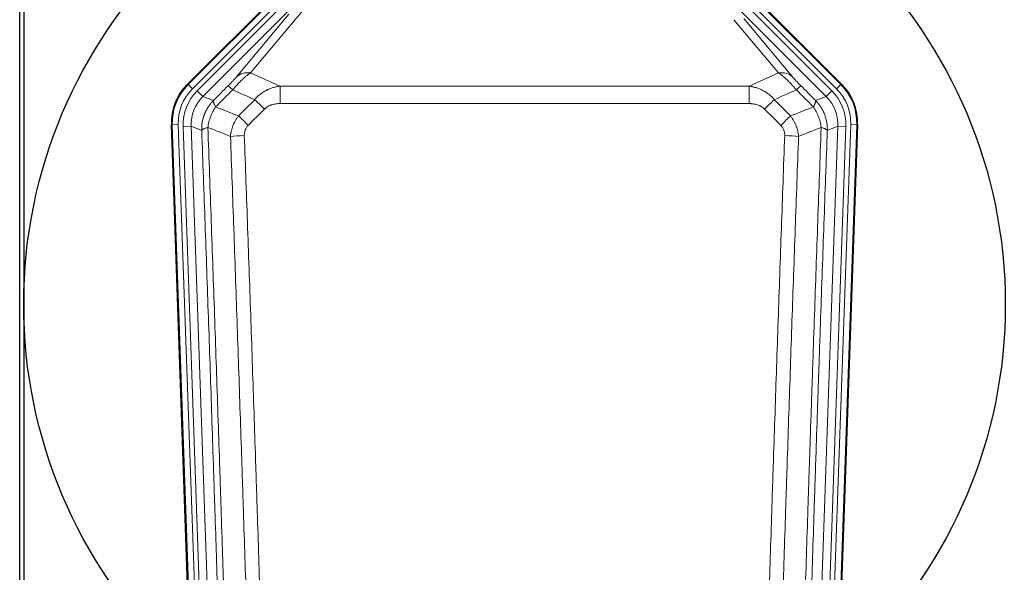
# Model space of a CAD drawing. Header units: inches. Extents: x 0 to 20790, y -12 to 14700.
# Tile 44 of 191: x 4816 to 5305, y 5009 to 5283. Entities that reach past the tile are written whole.
import ezdxf

# ---------------------------------------------------------------- set-up
doc = ezdxf.new("R2010")
doc.units = ezdxf.units.IN
doc.layers.add('1', color=7, linetype='Continuous', true_color=0xffffff)

msp = doc.modelspace()

# ---------------------------------------------------------------- linework, layer by layer
at = {"layer": '1', "color": 2, "linetype": 'Continuous', "lineweight": 25}
for p, q in [((4815.546, 4916.217), (4815.546, 5316.797)), ((4817.546, 5316.47), (4817.546, 4892.959)), ((4898.905, 5251.346), (4942.721, 5295.162)), ((5180.372, 5295.162), (5224.188, 5251.346)), ((4904.142, 4855.694), (4891.024, 5231.34)), ((5232.068, 5231.34), (5218.951, 4855.694))]:
    msp.add_line(p, q, dxfattribs=at)
at = {"layer": '1', "color": 110, "linetype": 'Continuous', "lineweight": 13}
for p, q in [((4899.286, 5251.196), (4942.877, 5294.787)), ((4944.995, 5292.669), (4901.404, 5249.078)), ((5221.689, 5249.078), (5178.098, 5292.669)), ((5180.216, 5294.787), (5223.807, 5251.196)), ((4903.796, 5248.136), (4945.971, 5290.311)), ((4948.796, 5287.487), (4906.62, 5245.311)), ((4956.411, 5288.196), (4930.333, 5257.023)), ((5216.472, 5245.311), (5174.297, 5287.487)), ((5219.297, 5248.136), (5177.121, 5290.311)), ((4923.272, 5254.977), (4949.35, 5286.15)), ((5192.759, 5257.023), (5170.645, 5283.459)), ((5175.547, 5283.994), (5199.821, 5254.977)), ((4898.905, 5251.346), (4899.286, 5251.196)), ((4901.404, 5249.078), (4899.286, 5251.196)), ((4903.796, 5248.136), (4906.62, 5245.311)), ((4944.96, 5241.744), (4944.96, 5250.452)), ((4944.96, 5250.452), (5178.133, 5250.452)), ((5178.133, 5241.744), (5178.133, 5250.452)), ((5216.472, 5245.311), (5219.297, 5248.136)), ((5223.807, 5251.196), (5221.689, 5249.078)), ((5223.807, 5251.196), (5224.188, 5251.346)), ((4906.62, 5245.311), (4911.845, 5243.253)), ((5211.248, 5243.253), (5216.472, 5245.311)), ((5178.133, 5241.744), (4944.96, 5241.744)), ((4891.405, 5231.19), (4891.024, 5231.34)), ((4894.399, 5231.294), (4891.405, 5231.19)), ((4904.516, 4855.747), (4891.405, 5231.19)), ((4894.399, 5231.294), (4907.51, 4855.851)), ((4896.791, 5230.352), (4900.783, 5230.492)), ((4896.791, 5230.352), (4909.857, 4856.181)), ((4906.031, 5228.424), (4900.783, 5230.492)), ((4900.783, 5230.492), (4913.849, 4856.321)), ((5209.244, 4856.321), (5222.31, 5230.492)), ((5226.302, 5230.352), (5213.236, 4856.181)), ((5215.583, 4855.851), (5228.694, 5231.294)), ((5222.31, 5230.492), (5217.062, 5228.424)), ((5231.688, 5231.19), (5218.577, 4855.747)), ((5222.31, 5230.492), (5226.302, 5230.352)), ((5231.688, 5231.19), (5228.694, 5231.294)), ((5232.068, 5231.34), (5231.688, 5231.19))]:
    msp.add_line(p, q, dxfattribs=at)
at = {"layer": '1', "color": 2, "linetype": 'Continuous', "lineweight": 25}
msp.add_circle((5061.546, 5141.959), 244, dxfattribs=at)
at = {"layer": '1', "color": 110, "linetype": 'Continuous', "lineweight": 13}
for centre, major_axis, ratio, start_param, end_param in [((4930.333, 5247.916), (-7.67, 6.416), 0.860824, 5.3364913, 6.1801624), ((5192.759, 5247.916), (-7.67, -6.416), 0.860824, 3.2446156, 4.0882866), ((4918.418, 5232.104), (25.153, -9.908), 0.9987323, 2.7320361, 3.5511492), ((4918.418, 5232.104, 0), (22.366, -8.81), 0.9983711, 2.7320361, 3.5511492), ((4920.81, 5231.162, 0), (-22.366, 8.81), 0.9983711, 5.8736288, 6.6927419), ((4926.246, 5243.551), (7.081, -7.061), 0.0269081, 2.343706, 3.0892138), ((5196.847, 5243.551), (-7.081, -7.061), 0.0269081, 3.1939715, 3.9394793), ((5202.283, 5231.162, 0), (22.366, 8.81), 0.9983711, 5.8736288, 6.6927419), ((5204.675, 5232.104, 0), (-22.366, -8.81), 0.9983711, 2.7320361, 3.5511492), ((5204.675, 5232.104), (-25.153, -9.908), 0.9987323, 2.7320361, 3.5511492), ((4920.81, 5231.162), (18.651, -7.347), 0.9977215, 2.7320361, 3.5511492), ((4937.202, 5238.621), (7.096, -7.046), 0.0275577, 1.5981516, 2.344042), ((5185.891, 5238.621), (-7.096, -7.046), 0.0275577, 3.9391433, 4.6850337), ((5202.283, 5231.162), (-18.651, -7.347), 0.9977215, 2.7320361, 3.5511492), ((4929.193, 5230.556), (7.095, -7.047), 0.0252539, 1.5958719, 2.342907), ((5193.9, 5230.556), (7.095, 7.047), 0.0252539, 0.7986857, 1.5457208), ((4927.221, 5225.469), (-9.993, -0.365), 0.0335157, 4.711165, 5.4709844), ((5195.872, 5225.469), (-9.993, 0.365), 0.0335157, 3.9537936, 4.713613)]:
    msp.add_ellipse(centre, major_axis=major_axis, ratio=ratio, start_param=start_param, end_param=end_param, dxfattribs=at)
at = {"layer": '1', "color": 2, "linetype": 'Continuous', "lineweight": 25}
for centre, major_axis in [((4918.046, 5232.251, 0), (25.162, -9.912)), ((5205.047, 5232.251, 0), (-25.162, -9.912))]:
    msp.add_ellipse(centre, major_axis=major_axis, ratio=0.9983711, start_param=2.7320361, end_param=3.5511492, dxfattribs=at)
at = {"layer": '1', "color": 110, "linetype": 'Continuous', "lineweight": 13}
for points, knots in [([(4923.272, 5254.977), (4923.247, 5254.947), (4923.221, 5254.916), (4923.168, 5254.853), (4923.141, 5254.822), (4923.058, 5254.724), (4923.001, 5254.657), (4922.821, 5254.451), (4922.693, 5254.304), (4922.485, 5254.071), (4922.413, 5253.991), (4922.301, 5253.868), (4922.245, 5253.805), (4922.186, 5253.741), (4922.147, 5253.698), (4922.127, 5253.677), (4921.948, 5253.481), (4921.781, 5253.3), (4921.43, 5252.924), (4921.246, 5252.73), (4921.006, 5252.477), (4920.933, 5252.401), (4920.859, 5252.324), (4920.809, 5252.272), (4920.784, 5252.246), (4920.659, 5252.115), (4920.558, 5252.01), (4920.251, 5251.694), (4920.043, 5251.48), (4919.619, 5251.05), (4919.404, 5250.832), (4919.185, 5250.613)], [0, 0, 0, 0, 0.03125, 0.03125, 0.0625, 0.0625, 0.125, 0.125, 0.25, 0.25, 0.3125, 0.3125, 0.34375, 0.359375, 0.359375, 0.375, 0.375, 0.5, 0.5, 0.625, 0.625, 0.65625, 0.671875, 0.671875, 0.6875, 0.6875, 0.75, 0.75, 0.875, 0.875, 1, 1, 1, 1]), ([(4921.438, 5248.618), (4921.822, 5249.077), (4922.592, 5249.974), (4923.368, 5250.828), (4923.952, 5251.453), (4924.147, 5251.659), (4924.391, 5251.912), (4924.44, 5251.963), (4924.537, 5252.064), (4924.683, 5252.214), (4924.829, 5252.361), (4925.313, 5252.849), (4925.697, 5253.223), (4926.456, 5253.939), (4926.831, 5254.281), (4927.296, 5254.689), (4927.389, 5254.769), (4927.573, 5254.928), (4927.848, 5255.162), (4928.118, 5255.385), (4928.653, 5255.816), (4929, 5256.084), (4929.51, 5256.458), (4929.678, 5256.578), (4929.926, 5256.75), (4930.009, 5256.807), (4930.172, 5256.917), (4930.253, 5256.971), (4930.333, 5257.023)], [0, 0, 0, 0, 0.125, 0.25, 0.25, 0.3125, 0.3125, 0.328125, 0.328125, 0.34375, 0.375, 0.375, 0.5, 0.5, 0.625, 0.625, 0.65625, 0.65625, 0.6875, 0.75, 0.75, 0.875, 0.875, 0.9375, 0.9375, 0.96875, 0.96875, 1, 1, 1, 1]), ([(5192.759, 5257.023), (5193.081, 5256.813), (5193.412, 5256.583), (5194.089, 5256.087), (5194.436, 5255.819), (5194.97, 5255.388), (5195.15, 5255.239), (5195.424, 5255.009), (5195.516, 5254.931), (5195.654, 5254.812), (5195.701, 5254.772), (5195.793, 5254.691), (5196.211, 5254.327), (5197.009, 5253.601), (5197.774, 5252.855), (5198.353, 5252.272), (5198.547, 5252.074), (5198.839, 5251.77), (5198.936, 5251.668), (5199.083, 5251.514), (5199.132, 5251.462), (5199.23, 5251.358), (5199.279, 5251.306), (5199.719, 5250.835), (5200.109, 5250.405), (5200.884, 5249.527), (5201.27, 5249.078), (5201.655, 5248.618)], [0, 0, 0, 0, 0.125, 0.125, 0.25, 0.25, 0.3125, 0.3125, 0.34375, 0.34375, 0.359375, 0.359375, 0.375, 0.5, 0.625, 0.625, 0.6875, 0.6875, 0.71875, 0.71875, 0.734375, 0.734375, 0.75, 0.75, 0.875, 0.875, 1, 1, 1, 1]), ([(5203.908, 5250.613), (5203.689, 5250.833), (5203.472, 5251.051), (5203.046, 5251.484), (5202.837, 5251.699), (5202.579, 5251.965), (5202.527, 5252.019), (5202.426, 5252.124), (5202.275, 5252.281), (5202.129, 5252.434), (5201.842, 5252.734), (5201.66, 5252.928), (5201.31, 5253.302), (5201.143, 5253.483), (5200.963, 5253.679), (5200.943, 5253.701), (5200.904, 5253.744), (5200.846, 5253.808), (5200.713, 5253.954), (5200.606, 5254.074), (5200.398, 5254.307), (5200.27, 5254.453), (5200.032, 5254.727), (5199.922, 5254.856), (5199.821, 5254.977)], [0, 0, 0, 0, 0.125, 0.125, 0.25, 0.25, 0.28125, 0.28125, 0.3125, 0.375, 0.375, 0.5, 0.5, 0.625, 0.625, 0.640625, 0.640625, 0.65625, 0.6875, 0.75, 0.75, 0.875, 0.875, 1, 1, 1, 1]), ([(4932.384, 5243.682), (4932.584, 5243.922), (4932.79, 5244.156), (4933.107, 5244.499), (4933.214, 5244.612), (4933.431, 5244.835), (4933.54, 5244.945), (4934.093, 5245.486), (4934.554, 5245.894), (4935.511, 5246.661), (4936.007, 5247.021), (4936.649, 5247.441), (4936.778, 5247.523), (4936.974, 5247.644), (4937.04, 5247.685), (4937.171, 5247.764), (4937.237, 5247.803), (4937.568, 5247.998), (4937.903, 5248.184), (4938.243, 5248.36), (4938.379, 5248.43), (4938.447, 5248.464), (4938.653, 5248.567), (4938.79, 5248.633), (4939.204, 5248.826), (4939.481, 5248.949), (4940.319, 5249.295), (4940.884, 5249.499), (4942.027, 5249.857), (4942.605, 5250.011), (4943.773, 5250.268), (4944.364, 5250.373), (4944.96, 5250.452)], [0, 0, 0, 0, 0.0625, 0.0625, 0.09375, 0.09375, 0.125, 0.125, 0.25, 0.25, 0.375, 0.375, 0.40625, 0.40625, 0.421875, 0.421875, 0.4375, 0.4375, 0.5, 0.515625, 0.515625, 0.53125, 0.53125, 0.5625, 0.5625, 0.625, 0.625, 0.75, 0.75, 0.875, 0.875, 1, 1, 1, 1]), ([(5178.133, 5250.452), (5178.73, 5250.373), (5179.398, 5250.255), (5180.062, 5250.104), (5180.209, 5250.07), (5180.283, 5250.053), (5180.503, 5249.999), (5180.65, 5249.961), (5181.087, 5249.844), (5181.377, 5249.76), (5182.239, 5249.489), (5182.804, 5249.284), (5183.917, 5248.821), (5184.464, 5248.565), (5185.27, 5248.14), (5185.669, 5247.917), (5186.063, 5247.679), (5186.259, 5247.558), (5186.324, 5247.517), (5186.454, 5247.434), (5186.518, 5247.392), (5187.097, 5247.013), (5187.594, 5246.652), (5188.549, 5245.885), (5189.008, 5245.479), (5189.887, 5244.617), (5190.308, 5244.162), (5190.709, 5243.682)], [0, 0, 0, 0, 0.125, 0.140625, 0.140625, 0.15625, 0.15625, 0.1875, 0.1875, 0.25, 0.25, 0.375, 0.375, 0.5, 0.5, 0.5625, 0.59375, 0.59375, 0.609375, 0.609375, 0.625, 0.625, 0.75, 0.75, 0.875, 0.875, 1, 1, 1, 1]), ([(4906.031, 5228.424), (4906.03, 5228.447), (4906.028, 5228.494), (4906.027, 5228.563), (4906.025, 5228.632), (4906.024, 5228.701), (4906.022, 5228.77), (4906.021, 5228.839), (4906.021, 5228.908), (4906.02, 5228.977), (4906.02, 5229.046), (4906.02, 5229.115), (4906.02, 5229.184), (4906.021, 5229.253), (4906.022, 5229.322), (4906.023, 5229.391), (4906.024, 5229.459), (4906.025, 5229.528), (4906.027, 5229.597), (4906.029, 5229.665), (4906.031, 5229.734), (4906.033, 5229.803), (4906.036, 5229.871), (4906.039, 5229.939), (4906.042, 5230.008), (4906.045, 5230.076), (4906.049, 5230.144), (4906.053, 5230.213), (4906.057, 5230.281), (4906.061, 5230.349), (4906.065, 5230.417), (4906.07, 5230.485), (4906.075, 5230.553), (4906.08, 5230.621), (4906.085, 5230.689), (4906.091, 5230.757), (4906.097, 5230.825), (4906.103, 5230.892), (4906.109, 5230.96), (4906.115, 5231.027), (4906.122, 5231.095), (4906.129, 5231.162), (4906.136, 5231.23), (4906.144, 5231.297), (4906.151, 5231.364), (4906.159, 5231.432), (4906.167, 5231.499), (4906.175, 5231.566), (4906.184, 5231.633), (4906.192, 5231.7), (4906.201, 5231.767), (4906.211, 5231.834), (4906.22, 5231.9), (4906.229, 5231.967), (4906.239, 5232.034), (4906.249, 5232.1), (4906.259, 5232.167), (4906.27, 5232.233), (4906.281, 5232.3), (4906.291, 5232.366), (4906.303, 5232.432), (4906.314, 5232.498), (4906.325, 5232.564), (4906.337, 5232.63), (4906.349, 5232.696), (4906.361, 5232.762), (4906.374, 5232.827), (4906.386, 5232.893), (4906.399, 5232.959), (4906.412, 5233.024), (4906.425, 5233.09), (4906.438, 5233.155), (4906.452, 5233.22), (4906.466, 5233.285), (4906.48, 5233.35), (4906.494, 5233.415), (4906.509, 5233.48), (4906.523, 5233.545), (4906.538, 5233.61), (4906.553, 5233.675), (4906.568, 5233.739), (4906.584, 5233.804), (4906.6, 5233.868), (4906.615, 5233.932), (4906.631, 5233.997), (4906.648, 5234.061), (4906.664, 5234.125), (4906.681, 5234.189), (4906.698, 5234.253), (4906.715, 5234.316), (4906.732, 5234.38), (4906.75, 5234.444), (4906.767, 5234.507), (4906.785, 5234.57), (4906.803, 5234.634), (4906.821, 5234.697), (4906.84, 5234.76), (4906.858, 5234.823), (4906.877, 5234.886), (4906.896, 5234.949), (4906.916, 5235.012), (4906.935, 5235.074), (4906.955, 5235.137), (4906.974, 5235.199), (4906.994, 5235.261), (4907.015, 5235.324), (4907.035, 5235.386), (4907.055, 5235.448), (4907.076, 5235.51), (4907.097, 5235.571), (4907.118, 5235.633), (4907.14, 5235.695), (4907.161, 5235.756), (4907.183, 5235.818), (4907.205, 5235.879), (4907.227, 5235.94), (4907.249, 5236.001), (4907.271, 5236.062), (4907.294, 5236.123), (4907.317, 5236.184), (4907.34, 5236.244), (4907.363, 5236.305), (4907.386, 5236.365), (4907.409, 5236.425), (4907.433, 5236.486), (4907.457, 5236.546), (4907.481, 5236.606), (4907.505, 5236.665), (4907.53, 5236.725), (4907.554, 5236.785), (4907.579, 5236.844), (4907.604, 5236.904), (4907.629, 5236.963), (4907.654, 5237.022), (4907.68, 5237.081), (4907.705, 5237.14), (4907.731, 5237.199), (4907.757, 5237.258), (4907.783, 5237.316), (4907.809, 5237.375), (4907.836, 5237.433), (4907.862, 5237.491), (4907.889, 5237.549), (4907.916, 5237.607), (4907.943, 5237.665), (4907.971, 5237.723), (4907.998, 5237.78), (4908.026, 5237.838), (4908.053, 5237.895), (4908.081, 5237.953), (4908.109, 5238.01), (4908.138, 5238.067), (4908.166, 5238.123), (4908.195, 5238.18), (4908.223, 5238.237), (4908.252, 5238.293), (4908.281, 5238.35), (4908.311, 5238.406), (4908.34, 5238.462), (4908.37, 5238.518), (4908.399, 5238.574), (4908.429, 5238.63), (4908.459, 5238.685), (4908.489, 5238.741), (4908.52, 5238.796), (4908.55, 5238.851), (4908.581, 5238.906), (4908.612, 5238.961), (4908.643, 5239.016), (4908.674, 5239.071), (4908.705, 5239.126), (4908.736, 5239.18), (4908.768, 5239.234), (4908.8, 5239.288), (4908.831, 5239.342), (4908.863, 5239.396), (4908.896, 5239.45), (4908.928, 5239.504), (4908.96, 5239.557), (4908.993, 5239.611), (4909.026, 5239.664), (4909.058, 5239.717), (4909.091, 5239.77), (4909.125, 5239.823), (4909.158, 5239.876), (4909.191, 5239.928), (4909.225, 5239.981), (4909.259, 5240.033), (4909.292, 5240.085), (4909.326, 5240.137), (4909.361, 5240.189), (4909.395, 5240.241), (4909.429, 5240.292), (4909.464, 5240.344), (4909.498, 5240.395), (4909.533, 5240.446), (4909.568, 5240.497), (4909.603, 5240.548), (4909.638, 5240.599), (4909.674, 5240.65), (4909.709, 5240.7), (4909.745, 5240.75), (4909.781, 5240.801), (4909.817, 5240.851), (4909.853, 5240.901), (4909.889, 5240.95), (4909.925, 5241), (4909.961, 5241.049), (4909.998, 5241.099), (4910.034, 5241.148), (4910.071, 5241.197), (4910.108, 5241.246), (4910.145, 5241.295), (4910.182, 5241.343), (4910.219, 5241.392), (4910.257, 5241.44), (4910.294, 5241.488), (4910.332, 5241.537), (4910.37, 5241.584), (4910.408, 5241.632), (4910.446, 5241.68), (4910.484, 5241.727), (4910.522, 5241.775), (4910.56, 5241.822), (4910.599, 5241.869), (4910.637, 5241.916), (4910.676, 5241.962), (4910.715, 5242.009), (4910.754, 5242.056), (4910.793, 5242.102), (4910.832, 5242.148), (4910.871, 5242.194), (4910.91, 5242.24), (4910.95, 5242.286), (4910.99, 5242.331), (4911.029, 5242.376), (4911.069, 5242.422), (4911.109, 5242.467), (4911.149, 5242.512), (4911.189, 5242.557), (4911.229, 5242.601), (4911.27, 5242.646), (4911.31, 5242.69), (4911.351, 5242.734), (4911.391, 5242.778), (4911.432, 5242.822), (4911.473, 5242.866), (4911.514, 5242.91), (4911.555, 5242.953), (4911.596, 5242.997), (4911.637, 5243.04), (4911.679, 5243.083), (4911.72, 5243.126), (4911.762, 5243.168), (4911.804, 5243.211), (4911.831, 5243.239), (4911.845, 5243.253)], [0, 0, 0, 0, 0.0042303, 0.0084583, 0.0126838, 0.016907, 0.0211277, 0.0253461, 0.0295621, 0.0337757, 0.037987, 0.0421959, 0.0464023, 0.0506064, 0.0548082, 0.0590075, 0.0632045, 0.0673991, 0.0715913, 0.0757811, 0.0799686, 0.0841537, 0.0883364, 0.0925167, 0.0966947, 0.1008703, 0.1050435, 0.1092144, 0.1133829, 0.117549, 0.1217128, 0.1258741, 0.1300332, 0.1341898, 0.1383441, 0.1424961, 0.1466456, 0.1507929, 0.1549377, 0.1590802, 0.1632203, 0.1673581, 0.1714935, 0.1756266, 0.1797573, 0.1838856, 0.1880116, 0.1921352, 0.1962565, 0.2003755, 0.204492, 0.2086063, 0.2127182, 0.2168277, 0.2209349, 0.2250397, 0.2291422, 0.2332423, 0.2373401, 0.2414356, 0.2455287, 0.2496195, 0.2537079, 0.257794, 0.2618777, 0.2659591, 0.2700382, 0.2741149, 0.2781893, 0.2822614, 0.2863311, 0.2903985, 0.2944635, 0.2985262, 0.3025866, 0.3066447, 0.3107004, 0.3147538, 0.3188048, 0.3228536, 0.3269, 0.3309441, 0.3349858, 0.3390253, 0.3430624, 0.3470972, 0.3511296, 0.3551598, 0.3591876, 0.3632131, 0.3672363, 0.3712571, 0.3752757, 0.3792919, 0.3833058, 0.3873174, 0.3913267, 0.3953337, 0.3993384, 0.4033407, 0.4073408, 0.4113385, 0.4153339, 0.419327, 0.4233179, 0.4273064, 0.4312926, 0.4352765, 0.4392581, 0.4432373, 0.4472143, 0.451189, 0.4551614, 0.4591315, 0.4630993, 0.4670648, 0.471028, 0.4749889, 0.4789475, 0.4829038, 0.4868578, 0.4908095, 0.494759, 0.4987061, 0.502651, 0.5065936, 0.5105338, 0.5144718, 0.5184076, 0.522341, 0.5262721, 0.530201, 0.5341276, 0.5380519, 0.5419739, 0.5458936, 0.5498111, 0.5537262, 0.5576392, 0.5615498, 0.5654581, 0.5693642, 0.573268, 0.5771696, 0.5810688, 0.5849658, 0.5888606, 0.592753, 0.5966432, 0.6005311, 0.6044168, 0.6083002, 0.6121813, 0.6160602, 0.6199368, 0.6238111, 0.6276832, 0.6315531, 0.6354206, 0.6392859, 0.643149, 0.6470098, 0.6508684, 0.6547247, 0.6585787, 0.6624305, 0.66628, 0.6701273, 0.6739724, 0.6778152, 0.6816557, 0.685494, 0.6893301, 0.6931639, 0.6969955, 0.7008248, 0.7046519, 0.7084768, 0.7122994, 0.7161198, 0.7199379, 0.7237539, 0.7275675, 0.731379, 0.7351882, 0.7389952, 0.7427999, 0.7466024, 0.7504027, 0.7542008, 0.7579966, 0.7617902, 0.7655816, 0.7693708, 0.7731577, 0.7769424, 0.7807249, 0.7845052, 0.7882833, 0.7920591, 0.7958327, 0.7996042, 0.8033734, 0.8071403, 0.8109051, 0.8146677, 0.818428, 0.8221862, 0.8259421, 0.8296958, 0.8334474, 0.8371967, 0.8409438, 0.8446887, 0.8484314, 0.8521719, 0.8559102, 0.8596463, 0.8633802, 0.867112, 0.8708415, 0.8745688, 0.8782939, 0.8820169, 0.8857376, 0.8894562, 0.8931726, 0.8968867, 0.9005987, 0.9043086, 0.9080162, 0.9117216, 0.9154249, 0.919126, 0.9228249, 0.9265216, 0.9302161, 0.9339085, 0.9375987, 0.9412867, 0.9449725, 0.9486562, 0.9523377, 0.956017, 0.9596942, 0.9633691, 0.967042, 0.9707126, 0.9743811, 0.9780474, 0.9817116, 0.9853736, 0.9890334, 0.9926911, 0.9963466, 1, 1, 1, 1]), ([(4912.951, 5240.095), (4912.844, 5240.302), (4912.744, 5240.501), (4912.557, 5240.882), (4912.47, 5241.065), (4912.31, 5241.41), (4912.238, 5241.574), (4912.109, 5241.882), (4912.052, 5242.027), (4911.956, 5242.295), (4911.916, 5242.419), (4911.853, 5242.645), (4911.831, 5242.747), (4911.79, 5243.022), (4911.799, 5243.16), (4911.845, 5243.253)], [0, 0, 0, 0, 0.125, 0.125, 0.25, 0.25, 0.375, 0.375, 0.5, 0.5, 0.625, 0.625, 0.75, 0.75, 1, 1, 1, 1]), ([(5211.248, 5243.253), (5211.294, 5243.16), (5211.303, 5243.022), (5211.262, 5242.747), (5211.24, 5242.645), (5211.177, 5242.419), (5211.137, 5242.295), (5211.041, 5242.027), (5210.984, 5241.882), (5210.855, 5241.574), (5210.783, 5241.41), (5210.623, 5241.065), (5210.536, 5240.882), (5210.349, 5240.501), (5210.248, 5240.302), (5210.142, 5240.095)], [0, 0, 0, 0, 0.25, 0.25, 0.375, 0.375, 0.5, 0.5, 0.625, 0.625, 0.75, 0.75, 0.875, 0.875, 1, 1, 1, 1]), ([(5211.248, 5243.253), (5211.265, 5243.236), (5211.299, 5243.201), (5211.35, 5243.148), (5211.402, 5243.096), (5211.453, 5243.042), (5211.504, 5242.989), (5211.554, 5242.936), (5211.605, 5242.882), (5211.655, 5242.828), (5211.706, 5242.774), (5211.756, 5242.72), (5211.806, 5242.665), (5211.856, 5242.61), (5211.905, 5242.555), (5211.955, 5242.5), (5212.004, 5242.444), (5212.053, 5242.389), (5212.102, 5242.333), (5212.151, 5242.277), (5212.199, 5242.22), (5212.248, 5242.164), (5212.296, 5242.107), (5212.344, 5242.05), (5212.392, 5241.992), (5212.44, 5241.935), (5212.487, 5241.877), (5212.535, 5241.819), (5212.582, 5241.761), (5212.629, 5241.703), (5212.676, 5241.644), (5212.723, 5241.585), (5212.769, 5241.526), (5212.815, 5241.467), (5212.861, 5241.408), (5212.907, 5241.348), (5212.953, 5241.288), (5212.999, 5241.228), (5213.044, 5241.168), (5213.089, 5241.107), (5213.134, 5241.046), (5213.179, 5240.985), (5213.223, 5240.924), (5213.268, 5240.863), (5213.312, 5240.801), (5213.356, 5240.739), (5213.4, 5240.677), (5213.443, 5240.615), (5213.487, 5240.553), (5213.53, 5240.49), (5213.573, 5240.427), (5213.615, 5240.364), (5213.658, 5240.301), (5213.7, 5240.237), (5213.742, 5240.174), (5213.784, 5240.11), (5213.826, 5240.046), (5213.868, 5239.981), (5213.909, 5239.917), (5213.95, 5239.852), (5213.991, 5239.787), (5214.031, 5239.722), (5214.072, 5239.657), (5214.112, 5239.591), (5214.152, 5239.525), (5214.192, 5239.46), (5214.231, 5239.393), (5214.271, 5239.327), (5214.31, 5239.261), (5214.348, 5239.194), (5214.387, 5239.127), (5214.425, 5239.06), (5214.464, 5238.993), (5214.502, 5238.925), (5214.539, 5238.857), (5214.577, 5238.79), (5214.614, 5238.722), (5214.651, 5238.653), (5214.688, 5238.585), (5214.724, 5238.516), (5214.76, 5238.447), (5214.797, 5238.378), (5214.832, 5238.309), (5214.868, 5238.24), (5214.903, 5238.17), (5214.938, 5238.101), (5214.973, 5238.031), (5215.008, 5237.96), (5215.042, 5237.89), (5215.076, 5237.82), (5215.11, 5237.749), (5215.144, 5237.678), (5215.177, 5237.607), (5215.21, 5237.536), (5215.243, 5237.465), (5215.275, 5237.393), (5215.308, 5237.321), (5215.34, 5237.249), (5215.371, 5237.177), (5215.403, 5237.105), (5215.434, 5237.033), (5215.465, 5236.96), (5215.496, 5236.887), (5215.527, 5236.814), (5215.557, 5236.741), (5215.587, 5236.668), (5215.616, 5236.594), (5215.646, 5236.521), (5215.844, 5236.02), (5216.178, 5235.07), (5216.566, 5233.641), (5216.852, 5232.167), (5217.03, 5230.655), (5217.073, 5229.588), (5217.073, 5228.982), (5217.072, 5228.843), (5217.07, 5228.704), (5217.067, 5228.564), (5217.064, 5228.471), (5217.062, 5228.424)], [0, 0, 0, 0, 0.0045083, 0.0090195, 0.0135338, 0.0180512, 0.0225715, 0.0270949, 0.0316214, 0.0361509, 0.0406834, 0.0452189, 0.0497575, 0.0542992, 0.0588439, 0.0633916, 0.0679424, 0.0724963, 0.0770532, 0.0816132, 0.0861762, 0.0907423, 0.0953114, 0.0998837, 0.104459, 0.1090373, 0.1136188, 0.1182033, 0.1227909, 0.1273815, 0.1319753, 0.1365721, 0.141172, 0.145775, 0.1503811, 0.1549903, 0.1596025, 0.1642179, 0.1688364, 0.1734579, 0.1780826, 0.1827103, 0.1873412, 0.1919752, 0.1966123, 0.2012524, 0.2058957, 0.2105422, 0.2151917, 0.2198443, 0.2245001, 0.229159, 0.233821, 0.2384861, 0.2431544, 0.2478258, 0.2525003, 0.2571779, 0.2618587, 0.2665427, 0.2712297, 0.2759199, 0.2806133, 0.2853097, 0.2900094, 0.2947122, 0.2994181, 0.3041272, 0.3088394, 0.3135548, 0.3182733, 0.322995, 0.3277199, 0.3324479, 0.3371791, 0.3419135, 0.346651, 0.3513917, 0.3561355, 0.3608826, 0.3656328, 0.3703861, 0.3751427, 0.3799024, 0.3846654, 0.3894315, 0.3942008, 0.3989732, 0.4037489, 0.4085278, 0.4133098, 0.4180951, 0.4228835, 0.4276751, 0.43247, 0.437268, 0.4420692, 0.4468737, 0.4516813, 0.4564922, 0.4613063, 0.4661235, 0.470944, 0.4757677, 0.4805947, 0.4854248, 0.4902582, 0.4950947, 0.4999345, 0.5888915, 0.6791125, 0.7706071, 0.8633844, 0.9574535, 0.965938, 0.9744348, 0.9829441, 0.9914659, 1, 1, 1, 1]), ([(4909.086, 5229.9), (4909.215, 5230.803), (4909.393, 5231.705), (4909.85, 5233.49), (4910.127, 5234.372), (4910.615, 5235.665), (4910.79, 5236.091), (4911.162, 5236.931), (4911.359, 5237.345), (4911.986, 5238.565), (4912.448, 5239.349), (4912.951, 5240.095)], [0, 0, 0, 0, 0.25, 0.25, 0.5, 0.5, 0.625, 0.625, 0.75, 0.75, 1, 1, 1, 1]), ([(4937.202, 5239.009), (4937.327, 5239.136), (4937.457, 5239.258), (4937.658, 5239.434), (4937.727, 5239.492), (4937.865, 5239.604), (4937.934, 5239.659), (4938.287, 5239.926), (4938.581, 5240.12), (4939.191, 5240.472), (4939.507, 5240.63), (4939.915, 5240.807), (4939.997, 5240.841), (4940.162, 5240.908), (4940.244, 5240.94), (4940.492, 5241.032), (4940.659, 5241.09), (4941.16, 5241.25), (4941.497, 5241.34), (4942.177, 5241.492), (4942.519, 5241.553), (4943.209, 5241.65), (4943.556, 5241.686), (4944.255, 5241.732), (4944.607, 5241.744), (4944.96, 5241.744)], [0, 0, 0, 0, 0.0625, 0.0625, 0.09375, 0.09375, 0.125, 0.125, 0.25, 0.25, 0.375, 0.375, 0.40625, 0.40625, 0.4375, 0.4375, 0.5, 0.5, 0.625, 0.625, 0.75, 0.75, 0.875, 0.875, 1, 1, 1, 1]), ([(5178.133, 5241.744), (5178.486, 5241.744), (5178.84, 5241.732), (5179.281, 5241.703), (5179.369, 5241.696), (5179.545, 5241.681), (5179.633, 5241.673), (5179.896, 5241.645), (5180.071, 5241.624), (5180.593, 5241.55), (5180.938, 5241.487), (5181.621, 5241.334), (5181.958, 5241.242), (5182.626, 5241.028), (5182.956, 5240.905), (5183.321, 5240.745), (5183.362, 5240.727), (5183.443, 5240.69), (5183.563, 5240.634), (5183.841, 5240.499), (5184.073, 5240.374), (5184.527, 5240.111), (5184.818, 5239.918), (5185.375, 5239.494), (5185.641, 5239.263), (5185.891, 5239.009)], [0, 0, 0, 0, 0.125, 0.125, 0.15625, 0.15625, 0.1875, 0.1875, 0.25, 0.25, 0.375, 0.375, 0.5, 0.5, 0.625, 0.625, 0.640625, 0.640625, 0.65625, 0.6875, 0.75, 0.75, 0.875, 0.875, 1, 1, 1, 1]), ([(5210.142, 5240.095), (5210.645, 5239.349), (5211.107, 5238.565), (5211.733, 5237.345), (5211.931, 5236.931), (5212.303, 5236.091), (5212.478, 5235.665), (5212.965, 5234.372), (5213.243, 5233.49), (5213.7, 5231.705), (5213.878, 5230.803), (5214.007, 5229.9)], [0, 0, 0, 0, 0.25, 0.25, 0.375, 0.375, 0.5, 0.5, 0.75, 0.75, 1, 1, 1, 1]), ([(4920.338, 5225.461), (4920.374, 5225.923), (4920.427, 5226.383), (4920.516, 5226.956), (4920.534, 5227.071), (4920.574, 5227.299), (4920.595, 5227.414), (4920.66, 5227.755), (4920.708, 5227.982), (4920.865, 5228.657), (4921.106, 5229.548), (4921.414, 5230.417), (4921.67, 5231.061), (4921.782, 5231.328), (4921.901, 5231.592), (4921.949, 5231.698), (4921.973, 5231.751), (4922.046, 5231.908), (4922.096, 5232.013), (4922.35, 5232.533), (4922.568, 5232.939), (4923.034, 5233.732), (4923.528, 5234.506), (4924.08, 5235.242), (4924.371, 5235.601)], [0, 0, 0, 0, 0.125, 0.125, 0.15625, 0.15625, 0.1875, 0.1875, 0.25, 0.25, 0.375, 0.5, 0.5, 0.5625, 0.578125, 0.578125, 0.59375, 0.59375, 0.625, 0.625, 0.75, 0.75, 0.875, 1, 1, 1, 1]), ([(5198.722, 5235.601), (5199.013, 5235.242), (5199.29, 5234.873), (5199.619, 5234.398), (5199.683, 5234.303), (5199.812, 5234.11), (5199.875, 5234.013), (5200.061, 5233.721), (5200.182, 5233.524), (5200.531, 5232.927), (5200.966, 5232.115), (5201.339, 5231.273), (5201.594, 5230.629), (5201.676, 5230.412), (5201.792, 5230.084), (5201.83, 5229.974), (5201.903, 5229.754), (5201.939, 5229.643), (5202.111, 5229.09), (5202.232, 5228.644), (5202.439, 5227.746), (5202.612, 5226.841), (5202.719, 5225.923), (5202.755, 5225.461)], [0, 0, 0, 0, 0.125, 0.125, 0.15625, 0.15625, 0.1875, 0.1875, 0.25, 0.25, 0.375, 0.5, 0.5, 0.5625, 0.5625, 0.59375, 0.59375, 0.625, 0.625, 0.75, 0.75, 0.875, 1, 1, 1, 1]), ([(4906.031, 5228.424), (4906.06, 5228.523), (4906.15, 5228.63), (4906.373, 5228.799), (4906.462, 5228.857), (4906.668, 5228.975), (4906.785, 5229.036), (4907.046, 5229.161), (4907.191, 5229.224), (4907.505, 5229.354), (4907.675, 5229.42), (4908.039, 5229.554), (4908.233, 5229.622), (4908.643, 5229.759), (4908.86, 5229.829), (4909.086, 5229.9)], [0, 0, 0, 0, 0.25, 0.25, 0.375, 0.375, 0.5, 0.5, 0.625, 0.625, 0.75, 0.75, 0.875, 0.875, 1, 1, 1, 1]), ([(4918.226, 4856.936), (4917.781, 4872.346), (4916.875, 4903.191), (4915.468, 4949.533), (4914.498, 4980.476), (4913.944, 4997.896), (4913.882, 4999.831), (4913.758, 5003.703), (4913.572, 5009.511), (4913.135, 5023.064), (4912.757, 5034.686), (4912.439, 5044.372), (4912.375, 5046.309), (4912.247, 5050.184), (4912.056, 5055.996), (4911.605, 5069.558), (4911.215, 5081.183), (4910.429, 5104.431), (4909.366, 5135.43), (4907.725, 5181.927), (4906.6, 5212.925), (4906.031, 5228.424)], [0, 0, 0, 0, 0.125, 0.25, 0.375, 0.375, 0.390625, 0.390625, 0.40625, 0.4375, 0.5, 0.5, 0.515625, 0.515625, 0.53125, 0.5625, 0.625, 0.625, 0.75, 0.875, 1, 1, 1, 1]), ([(4909.086, 5229.9), (4909.657, 5214.345), (4910.785, 5183.236), (4912.43, 5136.571), (4913.497, 5105.461), (4914.285, 5082.128), (4914.676, 5070.462), (4915.128, 5056.851), (4915.32, 5051.018), (4915.448, 5047.129), (4915.512, 5045.184), (4915.831, 5035.463), (4916.211, 5023.8), (4916.648, 5010.197), (4916.835, 5004.368), (4916.959, 5000.482), (4917.021, 4998.54), (4917.577, 4981.057), (4918.55, 4950.001), (4919.961, 4903.49), (4920.869, 4872.533), (4921.315, 4857.066)], [0, 0, 0, 0, 0.125, 0.25, 0.375, 0.375, 0.4375, 0.46875, 0.484375, 0.484375, 0.5, 0.5, 0.5625, 0.59375, 0.609375, 0.609375, 0.625, 0.625, 0.75, 0.875, 1, 1, 1, 1]), ([(4927.221, 5225.804), (4927.212, 5226.041), (4927.215, 5226.277), (4927.232, 5226.572), (4927.236, 5226.631), (4927.246, 5226.749), (4927.251, 5226.808), (4927.27, 5226.984), (4927.286, 5227.101), (4927.341, 5227.448), (4927.39, 5227.677), (4927.51, 5228.128), (4927.582, 5228.35), (4927.708, 5228.678), (4927.753, 5228.787), (4927.826, 5228.948), (4927.851, 5229.002), (4927.902, 5229.109), (4927.928, 5229.162), (4928.063, 5229.424), (4928.181, 5229.626), (4928.437, 5230.017), (4928.575, 5230.205), (4928.87, 5230.569), (4929.027, 5230.744), (4929.193, 5230.912)], [0, 0, 0, 0, 0.125, 0.125, 0.15625, 0.15625, 0.1875, 0.1875, 0.25, 0.25, 0.375, 0.375, 0.5, 0.5, 0.5625, 0.5625, 0.59375, 0.59375, 0.625, 0.625, 0.75, 0.75, 0.875, 0.875, 1, 1, 1, 1]), ([(5193.9, 5230.912), (5194.066, 5230.744), (5194.224, 5230.568), (5194.41, 5230.338), (5194.447, 5230.292), (5194.519, 5230.198), (5194.555, 5230.151), (5194.659, 5230.008), (5194.726, 5229.911), (5194.918, 5229.616), (5195.153, 5229.212), (5195.343, 5228.786), (5195.469, 5228.457), (5195.509, 5228.346), (5195.563, 5228.178), (5195.581, 5228.121), (5195.614, 5228.008), (5195.63, 5227.951), (5195.706, 5227.666), (5195.754, 5227.437), (5195.827, 5226.975), (5195.851, 5226.743), (5195.878, 5226.276), (5195.88, 5226.041), (5195.872, 5225.804)], [0, 0, 0, 0, 0.125, 0.125, 0.15625, 0.15625, 0.1875, 0.1875, 0.25, 0.25, 0.375, 0.5, 0.5, 0.5625, 0.5625, 0.59375, 0.59375, 0.625, 0.625, 0.75, 0.75, 0.875, 0.875, 1, 1, 1, 1]), ([(5201.778, 4857.066), (5201.834, 4858.999), (5201.889, 4860.933), (5202.001, 4864.8), (5202.17, 4870.602), (5202.565, 4884.143), (5202.909, 4895.755), (5203.602, 4918.989), (5204.543, 4949.988), (5206.001, 4996.552), (5207.005, 5027.638), (5207.579, 5045.136), (5207.643, 5047.081), (5207.771, 5050.97), (5207.964, 5056.803), (5208.415, 5070.416), (5208.807, 5082.087), (5209.135, 5091.814), (5209.201, 5093.759), (5209.333, 5097.65), (5209.531, 5103.486), (5209.996, 5117.103), (5210.399, 5128.774), (5211.211, 5152.115), (5212.308, 5183.233), (5213.436, 5214.345), (5214.007, 5229.9)], [0, 0, 0, 0, 0.015625, 0.015625, 0.03125, 0.0625, 0.125, 0.125, 0.25, 0.375, 0.5, 0.5, 0.515625, 0.515625, 0.53125, 0.5625, 0.625, 0.625, 0.640625, 0.640625, 0.65625, 0.6875, 0.75, 0.75, 0.875, 1, 1, 1, 1]), ([(5217.062, 5228.424), (5216.493, 5212.925), (5215.368, 5181.924), (5214.274, 5150.917), (5213.465, 5127.66), (5213.063, 5116.031), (5212.599, 5102.462), (5212.401, 5096.647), (5212.27, 5092.771), (5212.204, 5090.832), (5211.876, 5081.14), (5211.486, 5069.512), (5211.036, 5055.948), (5210.844, 5050.135), (5210.716, 5046.26), (5210.652, 5044.323), (5210.08, 5026.888), (5209.079, 4995.914), (5207.624, 4949.519), (5206.218, 4903.189), (5205.312, 4872.346), (5204.867, 4856.936)], [0, 0, 0, 0, 0.125, 0.25, 0.25, 0.3125, 0.34375, 0.359375, 0.359375, 0.375, 0.375, 0.4375, 0.46875, 0.484375, 0.484375, 0.5, 0.5, 0.625, 0.75, 0.875, 1, 1, 1, 1]), ([(5214.007, 5229.9), (5214.233, 5229.829), (5214.45, 5229.759), (5214.86, 5229.622), (5215.054, 5229.554), (5215.418, 5229.42), (5215.588, 5229.354), (5215.902, 5229.224), (5216.047, 5229.161), (5216.308, 5229.036), (5216.425, 5228.975), (5216.631, 5228.857), (5216.72, 5228.799), (5216.943, 5228.63), (5217.033, 5228.523), (5217.062, 5228.424)], [0, 0, 0, 0, 0.125, 0.125, 0.25, 0.25, 0.375, 0.375, 0.5, 0.5, 0.625, 0.625, 0.75, 0.75, 1, 1, 1, 1]), ([(4932.312, 4858.621), (4931.874, 4873.84), (4930.982, 4904.302), (4930.06, 4934.812), (4929.357, 4957.712), (4929.121, 4965.348), (4928.645, 4980.626), (4928.404, 4988.269), (4927.678, 5011.204), (4927.186, 5026.501), (4926.562, 5045.631), (4926.437, 5049.457), (4926.185, 5057.109), (4925.806, 5068.587), (4925.423, 5080.065), (4924.651, 5103.022), (4923.608, 5133.631), (4921.998, 5179.545), (4920.896, 5210.156), (4920.338, 5225.461)], [0, 0, 0, 0, 0.125, 0.25, 0.25, 0.3125, 0.3125, 0.375, 0.375, 0.5, 0.5, 0.53125, 0.53125, 0.5625, 0.625, 0.625, 0.75, 0.875, 1, 1, 1, 1]), ([(4927.221, 5225.804), (4927.778, 5210.48), (4928.879, 5179.831), (4930.487, 5133.859), (4931.529, 5103.212), (4932.3, 5080.227), (4932.682, 5068.735), (4933.061, 5057.243), (4933.312, 5049.581), (4933.437, 5045.75), (4934.061, 5026.597), (4934.552, 5011.28), (4935.277, 4988.316), (4935.517, 4980.664), (4935.993, 4965.367), (4936.229, 4957.721), (4936.931, 4934.792), (4937.852, 4904.245), (4938.742, 4873.744), (4939.179, 4858.506)], [0, 0, 0, 0, 0.125, 0.25, 0.375, 0.375, 0.4375, 0.46875, 0.46875, 0.5, 0.5, 0.625, 0.625, 0.6875, 0.6875, 0.75, 0.75, 0.875, 1, 1, 1, 1]), ([(5183.913, 4858.506), (5184.351, 4873.744), (5185.241, 4904.245), (5186.162, 4934.792), (5186.864, 4957.721), (5187.1, 4965.367), (5187.576, 4980.664), (5187.816, 4988.316), (5188.541, 5011.28), (5189.032, 5026.597), (5189.656, 5045.75), (5189.781, 5049.581), (5190.032, 5057.243), (5190.411, 5068.735), (5190.793, 5080.227), (5191.564, 5103.212), (5192.606, 5133.859), (5194.214, 5179.831), (5195.314, 5210.48), (5195.872, 5225.804)], [0, 0, 0, 0, 0.125, 0.25, 0.25, 0.3125, 0.3125, 0.375, 0.375, 0.5, 0.5, 0.53125, 0.53125, 0.5625, 0.625, 0.625, 0.75, 0.875, 1, 1, 1, 1]), ([(5202.755, 5225.461), (5202.197, 5210.156), (5201.095, 5179.545), (5199.485, 5133.631), (5198.441, 5103.022), (5197.67, 5080.065), (5197.287, 5068.587), (5196.908, 5057.109), (5196.656, 5049.457), (5196.531, 5045.631), (5195.907, 5026.501), (5195.415, 5011.204), (5194.688, 4988.269), (5194.448, 4980.626), (5193.972, 4965.348), (5193.736, 4957.712), (5193.033, 4934.812), (5192.111, 4904.302), (5191.219, 4873.84), (5190.781, 4858.621)], [0, 0, 0, 0, 0.125, 0.25, 0.375, 0.375, 0.4375, 0.46875, 0.46875, 0.5, 0.5, 0.625, 0.625, 0.6875, 0.6875, 0.75, 0.75, 0.875, 1, 1, 1, 1])]:
    msp.add_open_spline(points, degree=3, knots=knots, dxfattribs=at)
for points in [[(4930.333, 5257.023), (4935.213, 5254.834), (4940.088, 5252.644), (4944.96, 5250.452)], [(5178.133, 5250.452), (5183.005, 5252.644), (5187.88, 5254.834), (5192.759, 5257.023)], [(4911.845, 5243.253), (4914.292, 5245.706), (4916.739, 5248.159), (4919.185, 5250.613)], [(4921.438, 5248.618), (4918.609, 5245.777), (4915.78, 5242.936), (4912.951, 5240.095)], [(4932.384, 5243.682), (4928.738, 5245.328), (4925.089, 5246.973), (4921.438, 5248.618)], [(5201.655, 5248.618), (5198.004, 5246.973), (5194.355, 5245.328), (5190.709, 5243.682)], [(5210.142, 5240.095), (5207.313, 5242.936), (5204.484, 5245.777), (5201.655, 5248.618)], [(5203.908, 5250.613), (5206.354, 5248.159), (5208.801, 5245.706), (5211.248, 5243.253)], [(4924.371, 5235.601), (4927.042, 5238.294), (4929.713, 5240.988), (4932.384, 5243.682)], [(5190.709, 5243.682), (5193.38, 5240.988), (5196.051, 5238.294), (5198.722, 5235.601)], [(4912.951, 5240.095), (4916.756, 5238.592), (4920.562, 5237.094), (4924.371, 5235.601)], [(4937.202, 5239.009), (4934.533, 5236.31), (4931.863, 5233.611), (4929.193, 5230.912)], [(5193.9, 5230.912), (5191.23, 5233.611), (5188.56, 5236.31), (5185.891, 5239.009)], [(5198.722, 5235.601), (5202.531, 5237.094), (5206.337, 5238.592), (5210.142, 5240.095)], [(4920.338, 5225.461), (4916.585, 5226.936), (4912.835, 5228.415), (4909.086, 5229.9)], [(5214.007, 5229.9), (5210.258, 5228.415), (5206.508, 5226.936), (5202.755, 5225.461)]]:
    msp.add_open_spline(points, degree=3, dxfattribs=at)

doc.saveas('drawing.dxf')
